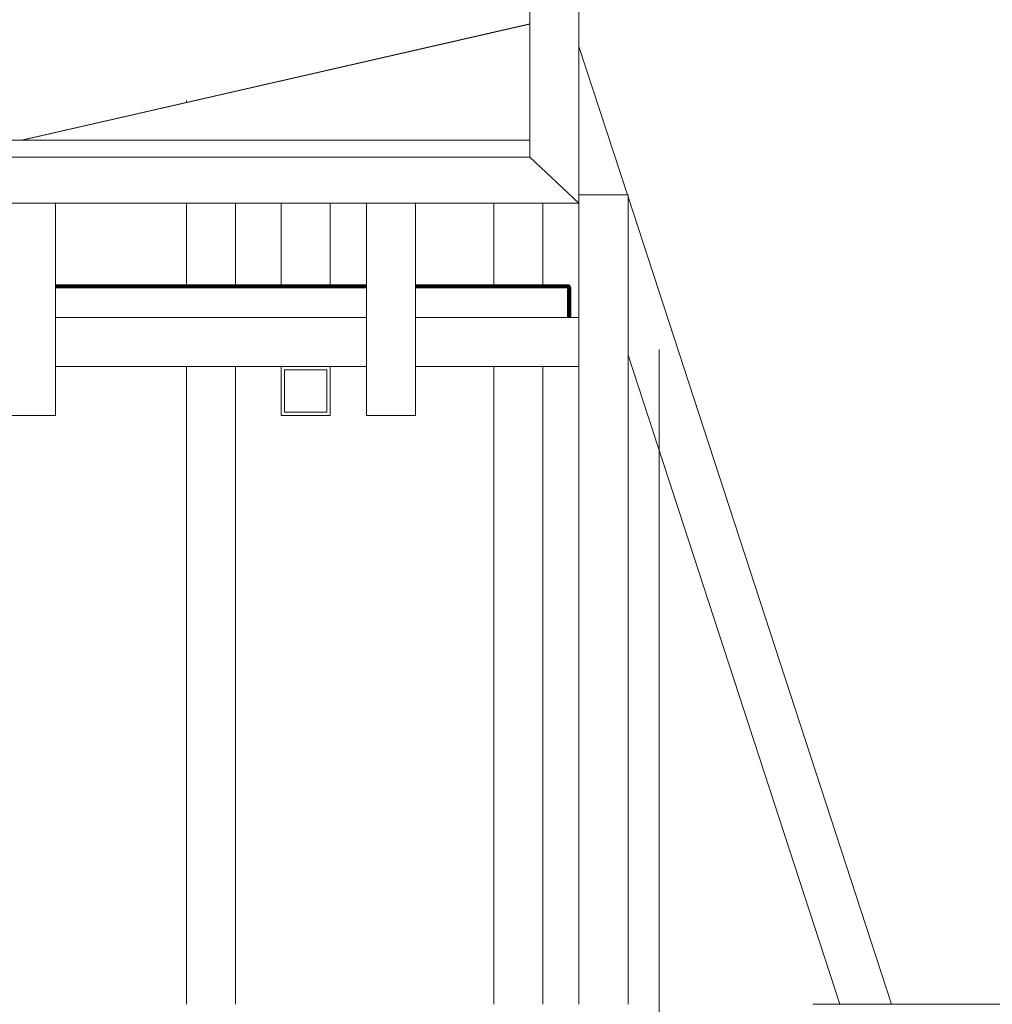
# Model space of a CAD drawing. Header units: millimetres. Extents: x -56182 to 286826, y -36685 to 98759.
# Tile 55 of 97: x -48781 to -48186, y -150 to 452. Entities that reach past the tile are written whole.
import ezdxf

# ---------------------------------------------------------------- set-up
doc = ezdxf.new("R2010")
doc.units = ezdxf.units.MM
doc.linetypes.add('Center', pattern=[2999.999912, 1200.000007, -599.999968, 599.999968, -599.999968])
for name, color, linetype, lineweight, true_color in [('Furniture-1', 7, 'Continuous', 9, 0xaaaaaa), ('Grids-3', 7, 'Center', 9, 0xaaaaaa), ('Kohvikulaud-1', 7, 'Continuous', 9, 0xaaaaaa), ('Kohvikutool-1', 7, 'Continuous', 9, 0xaaaaaa)]:
    doc.layers.add(name, color=color, linetype=linetype, lineweight=lineweight, true_color=true_color)
doc.layers.add('Roofs-2', color=7, linetype='Continuous', lineweight=9)

# ---------------------------------------------------------------- blocks, each defined once
blk = doc.blocks.new('MA_Kohvikulaud - Kohvikulaud_DWG-11500971-Sisevaade 1')
at = {"layer": 'Kohvikulaud-1'}
for p, q in [((-48409.35, 345), (-48438.93, 435.72)), ((-48678.93, 401.31), (-48678.93, 402.56)), ((-48247.94, -150), (-48408.93, 343.72)), ((-48678.93, 289.67), (-48678.93, 339.87)), ((-48648.93, 339.87), (-48648.93, 289.67)), ((-48279.49, -150), (-48408.93, 246.95)), ((-48678.93, -150), (-48678.93, 240)), ((-48648.93, 240), (-48648.93, -150))]:
    blk.add_line(p, q, dxfattribs=at)
blk = doc.blocks.new('MA_Kohvikulaud - MA_Kohvikulaud-11500981-Sisevaade 1')
blk.add_blockref('MA_Kohvikulaud - Kohvikulaud_DWG-11500971-Sisevaade 1', (0, 0))
blk = doc.blocks.new('MA_Kohvikultool - Kohvikutool_DWG-V230-Sisevaade 1')
at = {"layer": 'Kohvikutool-1'}
for p, q in [((-48621.07, 339.87), (-48621.07, 289.67)), ((-48591.07, 289.67), (-48591.07, 339.87)), ((-48491.07, 339.87), (-48491.07, 289.67)), ((-48461.07, 289.67), (-48461.07, 339.87)), ((-48621.07, 210), (-48621.07, 240)), ((-48619.07, 238), (-48619.07, 212)), ((-48593.07, 238), (-48619.07, 238)), ((-48593.07, 212), (-48593.07, 238)), ((-48591.07, 240), (-48591.07, 210)), ((-48491.07, 240), (-48491.07, -150)), ((-48461.07, -150), (-48461.07, 240)), ((-48619.07, 212), (-48593.07, 212)), ((-48591.07, 210), (-48621.07, 210))]:
    blk.add_line(p, q, dxfattribs=at)
blk = doc.blocks.new('MA_Kohvikultool - MA_Kohvikultool-V231-Sisevaade 1')
blk.add_blockref('MA_Kohvikultool - Kohvikutool_DWG-V230-Sisevaade 1', (0, 0))
blk = doc.blocks.new('MA_Kohvikultool - Kohvikutool_DWG-V234-Sisevaade 1')
at = {"layer": 'Kohvikutool-1'}
for p, q in [((-48438.93, 762.73), (-48438.93, 339.87)), ((-48468.93, 368.06), (-48468.93, 734.54)), ((-48468.93, 449.41), (-48779.73, 378.32)), ((-48468.93, 449.4), (-48779.34, 378.32)), ((-48468.93, 378.32), (-48858.93, 378.32)), ((-48858.93, 368.06), (-48468.93, 368.06)), ((-48438.93, 339.87), (-48468.93, 368.06)), ((-48468.93, 368.06), (-48438.93, 339.87)), ((-48438.93, 345), (-48408.93, 345)), ((-48408.93, 345), (-48438.93, 345)), ((-48408.93, 345), (-48408.93, -150)), ((-48438.93, 339.87), (-48888.93, 339.87)), ((-48788.93, 339.87), (-48758.93, 339.87)), ((-48758.93, 339.87), (-48758.93, 210)), ((-48568.93, 210), (-48568.93, 339.87)), ((-48538.93, 339.87), (-48568.93, 339.87)), ((-48538.93, 339.87), (-48538.93, 210)), ((-48438.93, 339.87), (-48438.93, 270)), ((-48758.93, 289.97), (-48568.93, 289.97)), ((-48568.93, 289.86), (-48758.93, 289.86)), ((-48758.93, 289.67), (-48568.93, 289.67)), ((-48758.93, 289.41), (-48568.93, 289.41)), ((-48758.93, 289.09), (-48568.93, 289.09)), ((-48538.93, 289.97), (-48445.93, 289.97)), ((-48445.93, 289.86), (-48538.93, 289.86)), ((-48538.93, 289.67), (-48445.93, 289.67)), ((-48538.93, 289.41), (-48445.93, 289.41)), ((-48538.93, 289.09), (-48445.93, 289.09)), ((-48445.57, 289.97), (-48445.93, 290)), ((-48445.93, 290), (-48445.57, 289.97)), ((-48445.9, 289.97), (-48445.93, 290)), ((-48445.57, 289.97), (-48445.93, 290)), ((-48445.57, 289.97), (-48445.93, 290)), ((-48445.93, 290), (-48445.57, 289.97)), ((-48445.57, 289.97), (-48445.93, 290)), ((-48445.93, 290), (-48445.57, 289.97)), ((-48445.57, 289.97), (-48445.93, 290)), ((-48445.93, 289.97), (-48445.86, 289.86)), ((-48445.93, 289.86), (-48445.73, 289.67)), ((-48445.93, 289.86), (-48445.73, 289.67)), ((-48445.93, 289.86), (-48445.93, 289.67)), ((-48445.93, 289.86), (-48445.73, 289.67)), ((-48445.93, 289.86), (-48445.73, 289.67)), ((-48445.93, 289.86), (-48445.73, 289.67)), ((-48445.93, 289.67), (-48445.8, 289.86)), ((-48445.93, 289.67), (-48445.73, 289.67)), ((-48445.93, 289.67), (-48445.93, 289.41)), ((-48445.73, 289.67), (-48445.93, 289.67)), ((-48445.93, 289.67), (-48445.73, 289.67)), ((-48445.73, 289.67), (-48445.93, 289.67)), ((-48445.93, 289.67), (-48445.73, 289.67)), ((-48445.73, 289.67), (-48445.93, 289.67)), ((-48445.73, 289.67), (-48445.93, 289.67)), ((-48445.93, 289.67), (-48445.73, 289.67)), ((-48445.93, 289.41), (-48445.67, 289.41)), ((-48445.93, 289.41), (-48445.93, 289.09)), ((-48445.67, 289.41), (-48445.93, 289.41)), ((-48445.93, 289.41), (-48445.67, 289.41)), ((-48445.67, 289.41), (-48445.93, 289.41)), ((-48445.93, 289.41), (-48445.67, 289.41)), ((-48445.67, 289.41), (-48445.93, 289.41)), ((-48445.67, 289.41), (-48445.93, 289.41)), ((-48445.93, 289.41), (-48445.67, 289.41)), ((-48445.93, 289.09), (-48445.63, 289.09)), ((-48445.93, 289.09), (-48445.93, 288.74)), ((-48445.63, 289.09), (-48445.93, 289.09)), ((-48445.93, 289.09), (-48445.63, 289.09)), ((-48445.63, 289.09), (-48445.93, 289.09)), ((-48445.93, 289.09), (-48445.63, 289.09)), ((-48445.63, 289.09), (-48445.93, 289.09)), ((-48445.63, 289.09), (-48445.93, 289.09)), ((-48445.93, 289.09), (-48445.63, 289.09)), ((-48445.86, 289.86), (-48445.73, 289.67)), ((-48445.8, 289.86), (-48445.53, 289.67)), ((-48445.8, 289.86), (-48445.73, 289.67)), ((-48445.8, 289.86), (-48445.53, 289.67)), ((-48445.8, 289.86), (-48445.73, 289.67)), ((-48445.8, 289.86), (-48445.53, 289.67)), ((-48445.8, 289.86), (-48445.73, 289.67)), ((-48445.8, 289.86), (-48445.53, 289.67)), ((-48445.73, 289.67), (-48445.8, 289.86)), ((-48445.73, 289.67), (-48445.66, 289.86)), ((-48445.73, 289.67), (-48445.66, 289.86)), ((-48445.73, 289.67), (-48445.66, 289.86)), ((-48445.73, 289.67), (-48445.66, 289.86)), ((-48445.73, 289.86), (-48445.73, 289.67)), ((-48445.67, 289.41), (-48445.73, 289.67)), ((-48445.73, 289.67), (-48445.53, 289.67)), ((-48445.73, 289.67), (-48445.67, 289.41)), ((-48445.53, 289.67), (-48445.73, 289.67)), ((-48445.67, 289.41), (-48445.73, 289.67)), ((-48445.73, 289.67), (-48445.53, 289.67)), ((-48445.73, 289.67), (-48445.67, 289.41)), ((-48445.53, 289.67), (-48445.73, 289.67)), ((-48445.67, 289.41), (-48445.73, 289.67)), ((-48445.73, 289.67), (-48445.53, 289.67)), ((-48445.73, 289.67), (-48445.67, 289.41)), ((-48445.53, 289.67), (-48445.73, 289.67)), ((-48445.67, 289.41), (-48445.73, 289.67)), ((-48445.73, 289.67), (-48445.53, 289.67)), ((-48445.73, 289.67), (-48445.67, 289.41)), ((-48445.53, 289.67), (-48445.73, 289.67)), ((-48445.63, 289.09), (-48445.67, 289.41)), ((-48445.67, 289.41), (-48445.41, 289.41)), ((-48445.67, 289.41), (-48445.63, 289.09)), ((-48445.41, 289.41), (-48445.67, 289.41)), ((-48445.63, 289.09), (-48445.67, 289.41)), ((-48445.67, 289.41), (-48445.41, 289.41)), ((-48445.67, 289.41), (-48445.63, 289.09)), ((-48445.41, 289.41), (-48445.67, 289.41)), ((-48445.63, 289.09), (-48445.67, 289.41)), ((-48445.67, 289.41), (-48445.41, 289.41)), ((-48445.67, 289.41), (-48445.63, 289.09)), ((-48445.41, 289.41), (-48445.67, 289.41)), ((-48445.63, 289.09), (-48445.67, 289.41)), ((-48445.67, 289.41), (-48445.41, 289.41)), ((-48445.67, 289.41), (-48445.63, 289.09)), ((-48445.41, 289.41), (-48445.67, 289.41)), ((-48445.66, 289.86), (-48445.53, 289.67)), ((-48445.66, 289.86), (-48445.33, 289.67)), ((-48445.66, 289.86), (-48445.53, 289.67)), ((-48445.66, 289.86), (-48445.53, 289.67)), ((-48445.66, 289.86), (-48445.33, 289.67)), ((-48445.66, 289.86), (-48445.53, 289.67)), ((-48445.66, 289.86), (-48445.53, 289.67)), ((-48445.66, 289.86), (-48445.33, 289.67)), ((-48445.66, 289.86), (-48445.53, 289.67)), ((-48445.66, 289.86), (-48445.53, 289.67)), ((-48445.66, 289.86), (-48445.33, 289.67)), ((-48445.66, 289.86), (-48445.53, 289.67)), ((-48445.59, 288.74), (-48445.63, 289.09)), ((-48445.63, 289.09), (-48445.31, 289.09)), ((-48445.63, 289.09), (-48445.59, 288.74)), ((-48445.31, 289.09), (-48445.63, 289.09)), ((-48445.59, 288.74), (-48445.63, 289.09)), ((-48445.63, 289.09), (-48445.31, 289.09)), ((-48445.63, 289.09), (-48445.59, 288.74)), ((-48445.31, 289.09), (-48445.63, 289.09)), ((-48445.59, 288.74), (-48445.63, 289.09)), ((-48445.63, 289.09), (-48445.31, 289.09)), ((-48445.63, 289.09), (-48445.59, 288.74)), ((-48445.31, 289.09), (-48445.63, 289.09)), ((-48445.59, 288.74), (-48445.63, 289.09)), ((-48445.63, 289.09), (-48445.31, 289.09)), ((-48445.63, 289.09), (-48445.59, 288.74)), ((-48445.31, 289.09), (-48445.63, 289.09)), ((-48445.57, 289.97), (-48445.19, 289.86)), ((-48445.2, 289.86), (-48445.57, 289.97)), ((-48445.57, 289.97), (-48445.19, 289.86)), ((-48445.2, 289.86), (-48445.57, 289.97)), ((-48445.2, 289.86), (-48445.57, 289.97)), ((-48445.19, 289.86), (-48445.57, 289.97)), ((-48445.19, 289.86), (-48445.57, 289.97)), ((-48445.57, 289.97), (-48445.19, 289.86)), ((-48445.53, 289.86), (-48445.53, 289.67)), ((-48445.53, 289.86), (-48445.33, 289.67)), ((-48445.53, 289.86), (-48445.16, 289.67)), ((-48445.53, 289.86), (-48445.33, 289.67)), ((-48445.53, 289.86), (-48445.53, 289.67)), ((-48445.53, 289.86), (-48445.33, 289.67)), ((-48445.53, 289.86), (-48445.16, 289.67)), ((-48445.53, 289.86), (-48445.33, 289.67)), ((-48445.53, 289.86), (-48445.53, 289.67)), ((-48445.53, 289.86), (-48445.33, 289.67)), ((-48445.53, 289.86), (-48445.16, 289.67)), ((-48445.53, 289.86), (-48445.33, 289.67)), ((-48445.53, 289.86), (-48445.53, 289.67)), ((-48445.53, 289.86), (-48445.33, 289.67)), ((-48445.53, 289.86), (-48445.16, 289.67)), ((-48445.53, 289.86), (-48445.33, 289.67)), ((-48445.53, 289.67), (-48445.41, 289.41)), ((-48445.53, 289.67), (-48445.33, 289.67)), ((-48445.53, 289.67), (-48445.41, 289.41)), ((-48445.33, 289.67), (-48445.53, 289.67)), ((-48445.53, 289.67), (-48445.41, 289.41)), ((-48445.53, 289.67), (-48445.33, 289.67)), ((-48445.53, 289.67), (-48445.41, 289.41)), ((-48445.33, 289.67), (-48445.53, 289.67)), ((-48445.53, 289.67), (-48445.41, 289.41)), ((-48445.53, 289.67), (-48445.33, 289.67)), ((-48445.53, 289.67), (-48445.41, 289.41)), ((-48445.33, 289.67), (-48445.53, 289.67)), ((-48445.53, 289.67), (-48445.41, 289.41)), ((-48445.53, 289.67), (-48445.33, 289.67)), ((-48445.53, 289.67), (-48445.41, 289.41)), ((-48445.33, 289.67), (-48445.53, 289.67)), ((-48445.41, 289.86), (-48445.33, 289.67)), ((-48445.41, 289.86), (-48445.16, 289.67)), ((-48445.41, 289.86), (-48445.01, 289.67)), ((-48445.41, 289.86), (-48445.16, 289.67)), ((-48445.41, 289.86), (-48445.33, 289.67)), ((-48445.41, 289.86), (-48445.16, 289.67)), ((-48445.41, 289.86), (-48445.01, 289.67)), ((-48445.41, 289.86), (-48445.16, 289.67)), ((-48445.41, 289.86), (-48445.33, 289.67)), ((-48445.41, 289.86), (-48445.16, 289.67)), ((-48445.41, 289.86), (-48445.01, 289.67)), ((-48445.41, 289.86), (-48445.16, 289.67)), ((-48445.41, 289.86), (-48445.33, 289.67)), ((-48445.41, 289.86), (-48445.16, 289.67)), ((-48445.41, 289.86), (-48445.01, 289.67)), ((-48445.41, 289.86), (-48445.16, 289.67)), ((-48445.41, 289.41), (-48445.31, 289.09)), ((-48445.41, 289.41), (-48445.16, 289.41)), ((-48445.41, 289.41), (-48445.31, 289.09)), ((-48445.16, 289.41), (-48445.41, 289.41)), ((-48445.41, 289.41), (-48445.31, 289.09)), ((-48445.41, 289.41), (-48445.16, 289.41)), ((-48445.41, 289.41), (-48445.31, 289.09)), ((-48445.16, 289.41), (-48445.41, 289.41)), ((-48445.41, 289.41), (-48445.31, 289.09)), ((-48445.41, 289.41), (-48445.16, 289.41)), ((-48445.41, 289.41), (-48445.31, 289.09)), ((-48445.16, 289.41), (-48445.41, 289.41)), ((-48445.41, 289.41), (-48445.31, 289.09)), ((-48445.41, 289.41), (-48445.16, 289.41)), ((-48445.41, 289.41), (-48445.31, 289.09)), ((-48445.16, 289.41), (-48445.41, 289.41)), ((-48445.33, 289.67), (-48445.16, 289.41)), ((-48445.33, 289.67), (-48445.16, 289.67)), ((-48445.33, 289.67), (-48445.16, 289.41)), ((-48445.16, 289.67), (-48445.33, 289.67)), ((-48445.33, 289.67), (-48445.16, 289.41)), ((-48445.33, 289.67), (-48445.16, 289.67)), ((-48445.33, 289.67), (-48445.16, 289.41)), ((-48445.16, 289.67), (-48445.33, 289.67)), ((-48445.33, 289.67), (-48445.16, 289.41)), ((-48445.33, 289.67), (-48445.16, 289.67)), ((-48445.33, 289.67), (-48445.16, 289.41)), ((-48445.16, 289.67), (-48445.33, 289.67)), ((-48445.33, 289.67), (-48445.16, 289.41)), ((-48445.33, 289.67), (-48445.16, 289.67)), ((-48445.33, 289.67), (-48445.16, 289.41)), ((-48445.16, 289.67), (-48445.33, 289.67)), ((-48445.31, 289.86), (-48445.16, 289.67)), ((-48445.31, 289.86), (-48445.01, 289.67)), ((-48445.31, 289.86), (-48444.91, 289.67)), ((-48445.31, 289.86), (-48445.01, 289.67)), ((-48445.31, 289.86), (-48445.16, 289.67)), ((-48445.31, 289.86), (-48445.01, 289.67)), ((-48445.31, 289.86), (-48444.91, 289.67)), ((-48445.31, 289.86), (-48445.01, 289.67)), ((-48445.31, 289.86), (-48445.16, 289.67)), ((-48445.31, 289.86), (-48445.01, 289.67)), ((-48445.31, 289.86), (-48444.91, 289.67)), ((-48445.31, 289.86), (-48445.01, 289.67)), ((-48445.31, 289.86), (-48445.16, 289.67)), ((-48445.31, 289.86), (-48445.01, 289.67)), ((-48445.31, 289.86), (-48444.91, 289.67)), ((-48445.31, 289.86), (-48445.01, 289.67)), ((-48445.31, 289.09), (-48445.25, 288.74)), ((-48445.31, 289.09), (-48445.01, 289.09)), ((-48445.31, 289.09), (-48445.25, 288.74)), ((-48445.01, 289.09), (-48445.31, 289.09)), ((-48445.31, 289.09), (-48445.25, 288.74)), ((-48445.31, 289.09), (-48445.01, 289.09)), ((-48445.31, 289.09), (-48445.25, 288.74)), ((-48445.01, 289.09), (-48445.31, 289.09)), ((-48445.31, 289.09), (-48445.25, 288.74)), ((-48445.31, 289.09), (-48445.01, 289.09)), ((-48445.31, 289.09), (-48445.25, 288.74)), ((-48445.01, 289.09), (-48445.31, 289.09)), ((-48445.31, 289.09), (-48445.25, 288.74)), ((-48445.31, 289.09), (-48445.01, 289.09)), ((-48445.31, 289.09), (-48445.25, 288.74)), ((-48445.01, 289.09), (-48445.31, 289.09)), ((-48445.25, 289.86), (-48445.01, 289.67)), ((-48445.25, 289.86), (-48444.91, 289.67)), ((-48444.85, 289.67), (-48445.25, 289.86)), ((-48445.25, 289.86), (-48444.91, 289.67)), ((-48445.25, 289.86), (-48445.01, 289.67)), ((-48445.25, 289.86), (-48444.91, 289.67)), ((-48444.85, 289.67), (-48445.25, 289.86)), ((-48445.25, 289.86), (-48444.91, 289.67)), ((-48445.25, 289.86), (-48445.01, 289.67)), ((-48445.25, 289.86), (-48444.91, 289.67)), ((-48444.85, 289.67), (-48445.25, 289.86)), ((-48445.25, 289.86), (-48444.91, 289.67)), ((-48445.25, 289.86), (-48445.01, 289.67)), ((-48445.25, 289.86), (-48444.91, 289.67)), ((-48444.85, 289.67), (-48445.25, 289.86)), ((-48445.25, 289.86), (-48444.91, 289.67)), ((-48444.85, 289.67), (-48445.23, 289.86)), ((-48444.85, 289.67), (-48445.23, 289.86)), ((-48445.23, 289.86), (-48444.85, 289.67)), ((-48445.21, 289.86), (-48444.91, 289.67)), ((-48444.85, 289.67), (-48445.21, 289.86)), ((-48445.21, 289.86), (-48444.91, 289.67)), ((-48444.85, 289.67), (-48445.21, 289.86)), ((-48445.21, 289.86), (-48444.91, 289.67)), ((-48444.85, 289.67), (-48445.21, 289.86)), ((-48445.21, 289.86), (-48444.91, 289.67)), ((-48445.21, 289.86), (-48444.85, 289.67)), ((-48445.2, 289.86), (-48444.85, 289.67)), ((-48444.84, 289.67), (-48445.2, 289.86)), ((-48445.2, 289.86), (-48444.85, 289.67)), ((-48444.84, 289.67), (-48445.2, 289.86)), ((-48445.2, 289.86), (-48444.85, 289.67)), ((-48444.84, 289.67), (-48445.2, 289.86)), ((-48444.84, 289.67), (-48445.2, 289.86)), ((-48444.84, 289.67), (-48445.2, 289.86)), ((-48445.19, 289.86), (-48444.84, 289.67)), ((-48445.19, 289.86), (-48444.84, 289.67)), ((-48445.19, 289.86), (-48444.84, 289.67)), ((-48444.84, 289.67), (-48445.19, 289.86)), ((-48445.19, 289.86), (-48444.84, 289.67)), ((-48444.84, 289.67), (-48445.19, 289.86)), ((-48445.19, 289.86), (-48444.84, 289.67)), ((-48445.19, 289.86), (-48444.85, 289.67)), ((-48445.16, 289.67), (-48444.93, 289.41)), ((-48445.16, 289.67), (-48445.01, 289.67)), ((-48445.16, 289.67), (-48444.93, 289.41)), ((-48445.01, 289.67), (-48445.16, 289.67)), ((-48445.16, 289.67), (-48444.93, 289.41)), ((-48445.16, 289.67), (-48445.01, 289.67)), ((-48445.16, 289.67), (-48444.93, 289.41)), ((-48445.01, 289.67), (-48445.16, 289.67)), ((-48445.16, 289.67), (-48444.93, 289.41)), ((-48445.16, 289.67), (-48445.01, 289.67)), ((-48445.16, 289.67), (-48444.93, 289.41)), ((-48445.01, 289.67), (-48445.16, 289.67)), ((-48445.16, 289.67), (-48444.93, 289.41)), ((-48445.16, 289.67), (-48445.01, 289.67)), ((-48445.16, 289.67), (-48444.93, 289.41)), ((-48445.01, 289.67), (-48445.16, 289.67)), ((-48445.16, 289.41), (-48445.01, 289.09)), ((-48445.16, 289.41), (-48444.93, 289.41)), ((-48445.16, 289.41), (-48445.01, 289.09)), ((-48444.93, 289.41), (-48445.16, 289.41)), ((-48445.16, 289.41), (-48445.01, 289.09)), ((-48445.16, 289.41), (-48444.93, 289.41)), ((-48445.16, 289.41), (-48445.01, 289.09)), ((-48444.93, 289.41), (-48445.16, 289.41)), ((-48445.16, 289.41), (-48445.01, 289.09)), ((-48445.16, 289.41), (-48444.93, 289.41)), ((-48445.16, 289.41), (-48445.01, 289.09)), ((-48444.93, 289.41), (-48445.16, 289.41)), ((-48445.16, 289.41), (-48445.01, 289.09)), ((-48445.16, 289.41), (-48444.93, 289.41)), ((-48445.16, 289.41), (-48445.01, 289.09)), ((-48444.93, 289.41), (-48445.16, 289.41)), ((-48445.01, 289.67), (-48444.75, 289.41)), ((-48445.01, 289.67), (-48444.91, 289.67)), ((-48445.01, 289.67), (-48444.75, 289.41)), ((-48444.91, 289.67), (-48445.01, 289.67)), ((-48445.01, 289.67), (-48444.75, 289.41)), ((-48445.01, 289.67), (-48444.91, 289.67)), ((-48445.01, 289.67), (-48444.75, 289.41)), ((-48444.91, 289.67), (-48445.01, 289.67)), ((-48445.01, 289.67), (-48444.75, 289.41)), ((-48445.01, 289.67), (-48444.91, 289.67)), ((-48445.01, 289.67), (-48444.75, 289.41)), ((-48444.91, 289.67), (-48445.01, 289.67)), ((-48445.01, 289.67), (-48444.75, 289.41)), ((-48445.01, 289.67), (-48444.91, 289.67)), ((-48445.01, 289.67), (-48444.75, 289.41)), ((-48444.91, 289.67), (-48445.01, 289.67)), ((-48445.01, 289.09), (-48444.91, 288.74)), ((-48445.01, 289.09), (-48444.75, 289.09)), ((-48445.01, 289.09), (-48444.91, 288.74)), ((-48444.75, 289.09), (-48445.01, 289.09)), ((-48445.01, 289.09), (-48444.91, 288.74)), ((-48445.01, 289.09), (-48444.75, 289.09)), ((-48445.01, 289.09), (-48444.91, 288.74)), ((-48444.75, 289.09), (-48445.01, 289.09)), ((-48445.01, 289.09), (-48444.91, 288.74)), ((-48445.01, 289.09), (-48444.75, 289.09)), ((-48445.01, 289.09), (-48444.91, 288.74)), ((-48444.75, 289.09), (-48445.01, 289.09)), ((-48445.01, 289.09), (-48444.91, 288.74)), ((-48445.01, 289.09), (-48444.75, 289.09)), ((-48445.01, 289.09), (-48444.91, 288.74)), ((-48444.75, 289.09), (-48445.01, 289.09)), ((-48444.93, 289.41), (-48444.75, 289.09)), ((-48444.93, 289.41), (-48444.75, 289.41)), ((-48444.93, 289.41), (-48444.75, 289.09)), ((-48444.75, 289.41), (-48444.93, 289.41)), ((-48444.93, 289.41), (-48444.75, 289.09)), ((-48444.93, 289.41), (-48444.75, 289.41)), ((-48444.93, 289.41), (-48444.75, 289.09)), ((-48444.75, 289.41), (-48444.93, 289.41)), ((-48444.93, 289.41), (-48444.75, 289.09)), ((-48444.93, 289.41), (-48444.75, 289.41)), ((-48444.93, 289.41), (-48444.75, 289.09)), ((-48444.75, 289.41), (-48444.93, 289.41)), ((-48444.93, 289.41), (-48444.75, 289.09)), ((-48444.93, 289.41), (-48444.75, 289.41)), ((-48444.93, 289.41), (-48444.75, 289.09)), ((-48444.75, 289.41), (-48444.93, 289.41)), ((-48444.91, 289.67), (-48444.62, 289.41)), ((-48444.91, 289.67), (-48444.85, 289.67)), ((-48444.91, 289.67), (-48444.62, 289.41)), ((-48444.85, 289.67), (-48444.91, 289.67)), ((-48444.91, 289.67), (-48444.62, 289.41)), ((-48444.91, 289.67), (-48444.85, 289.67)), ((-48444.91, 289.67), (-48444.62, 289.41)), ((-48444.85, 289.67), (-48444.91, 289.67)), ((-48444.91, 289.67), (-48444.62, 289.41)), ((-48444.91, 289.67), (-48444.85, 289.67)), ((-48444.91, 289.67), (-48444.62, 289.41)), ((-48444.85, 289.67), (-48444.91, 289.67)), ((-48444.91, 289.67), (-48444.62, 289.41)), ((-48444.91, 289.67), (-48444.85, 289.67)), ((-48444.91, 289.67), (-48444.62, 289.41)), ((-48444.85, 289.67), (-48444.91, 289.67)), ((-48444.85, 289.67), (-48444.54, 289.41)), ((-48444.84, 289.67), (-48444.85, 289.67)), ((-48444.54, 289.41), (-48444.85, 289.67)), ((-48444.85, 289.67), (-48444.84, 289.67)), ((-48444.85, 289.67), (-48444.54, 289.41)), ((-48444.84, 289.67), (-48444.85, 289.67)), ((-48444.54, 289.41), (-48444.85, 289.67)), ((-48444.85, 289.67), (-48444.84, 289.67)), ((-48444.85, 289.67), (-48444.54, 289.41)), ((-48444.84, 289.67), (-48444.85, 289.67)), ((-48444.54, 289.41), (-48444.85, 289.67)), ((-48444.85, 289.67), (-48444.84, 289.67)), ((-48444.85, 289.67), (-48444.54, 289.41)), ((-48444.84, 289.67), (-48444.85, 289.67)), ((-48444.54, 289.41), (-48444.85, 289.67)), ((-48444.84, 289.67), (-48444.85, 289.67)), ((-48444.84, 289.67), (-48444.52, 289.41)), ((-48444.84, 289.67), (-48444.52, 289.41)), ((-48444.84, 289.67), (-48444.52, 289.41)), ((-48444.84, 289.67), (-48444.52, 289.41)), ((-48444.84, 289.67), (-48444.52, 289.41)), ((-48444.84, 289.67), (-48444.52, 289.41)), ((-48444.84, 289.67), (-48444.52, 289.41)), ((-48444.84, 289.67), (-48444.52, 289.41)), ((-48444.75, 289.41), (-48444.53, 289.09)), ((-48444.75, 289.41), (-48444.62, 289.41)), ((-48444.75, 289.41), (-48444.53, 289.09)), ((-48444.62, 289.41), (-48444.75, 289.41)), ((-48444.75, 289.41), (-48444.53, 289.09)), ((-48444.75, 289.41), (-48444.62, 289.41)), ((-48444.75, 289.41), (-48444.53, 289.09)), ((-48444.62, 289.41), (-48444.75, 289.41)), ((-48444.75, 289.41), (-48444.53, 289.09)), ((-48444.75, 289.41), (-48444.62, 289.41)), ((-48444.75, 289.41), (-48444.53, 289.09)), ((-48444.62, 289.41), (-48444.75, 289.41)), ((-48444.75, 289.41), (-48444.53, 289.09)), ((-48444.75, 289.41), (-48444.62, 289.41)), ((-48444.75, 289.41), (-48444.53, 289.09)), ((-48444.62, 289.41), (-48444.75, 289.41)), ((-48444.75, 289.09), (-48444.62, 288.74)), ((-48444.75, 289.09), (-48444.53, 289.09)), ((-48444.75, 289.09), (-48444.62, 288.74)), ((-48444.53, 289.09), (-48444.75, 289.09)), ((-48444.75, 289.09), (-48444.62, 288.74)), ((-48444.75, 289.09), (-48444.53, 289.09)), ((-48444.75, 289.09), (-48444.62, 288.74)), ((-48444.53, 289.09), (-48444.75, 289.09)), ((-48444.75, 289.09), (-48444.62, 288.74)), ((-48444.75, 289.09), (-48444.53, 289.09)), ((-48444.75, 289.09), (-48444.62, 288.74)), ((-48444.53, 289.09), (-48444.75, 289.09)), ((-48444.75, 289.09), (-48444.62, 288.74)), ((-48444.75, 289.09), (-48444.53, 289.09)), ((-48444.75, 289.09), (-48444.62, 288.74)), ((-48444.53, 289.09), (-48444.75, 289.09)), ((-48444.62, 289.41), (-48444.37, 289.09)), ((-48444.62, 289.41), (-48444.54, 289.41)), ((-48444.62, 289.41), (-48444.37, 289.09)), ((-48444.54, 289.41), (-48444.62, 289.41)), ((-48444.62, 289.41), (-48444.37, 289.09)), ((-48444.62, 289.41), (-48444.54, 289.41)), ((-48444.62, 289.41), (-48444.37, 289.09)), ((-48444.54, 289.41), (-48444.62, 289.41)), ((-48444.62, 289.41), (-48444.37, 289.09)), ((-48444.62, 289.41), (-48444.54, 289.41)), ((-48444.62, 289.41), (-48444.37, 289.09)), ((-48444.54, 289.41), (-48444.62, 289.41)), ((-48444.62, 289.41), (-48444.37, 289.09)), ((-48444.62, 289.41), (-48444.54, 289.41)), ((-48444.62, 289.41), (-48444.37, 289.09)), ((-48444.54, 289.41), (-48444.62, 289.41)), ((-48444.54, 289.41), (-48444.28, 289.09)), ((-48444.52, 289.41), (-48444.54, 289.41)), ((-48444.28, 289.09), (-48444.54, 289.41)), ((-48444.54, 289.41), (-48444.52, 289.41)), ((-48444.54, 289.41), (-48444.28, 289.09)), ((-48444.52, 289.41), (-48444.54, 289.41)), ((-48444.28, 289.09), (-48444.54, 289.41)), ((-48444.54, 289.41), (-48444.52, 289.41)), ((-48444.54, 289.41), (-48444.28, 289.09)), ((-48444.52, 289.41), (-48444.54, 289.41)), ((-48444.28, 289.09), (-48444.54, 289.41)), ((-48444.54, 289.41), (-48444.52, 289.41)), ((-48444.54, 289.41), (-48444.28, 289.09)), ((-48444.52, 289.41), (-48444.54, 289.41)), ((-48444.28, 289.09), (-48444.54, 289.41)), ((-48444.52, 289.41), (-48444.54, 289.41)), ((-48444.53, 289.09), (-48444.37, 288.74)), ((-48444.53, 289.09), (-48444.37, 289.09)), ((-48444.53, 289.09), (-48444.37, 288.74)), ((-48444.37, 289.09), (-48444.53, 289.09)), ((-48444.53, 289.09), (-48444.37, 288.74)), ((-48444.53, 289.09), (-48444.37, 289.09)), ((-48444.53, 289.09), (-48444.37, 288.74)), ((-48444.37, 289.09), (-48444.53, 289.09)), ((-48444.53, 289.09), (-48444.37, 288.74)), ((-48444.53, 289.09), (-48444.37, 289.09)), ((-48444.53, 289.09), (-48444.37, 288.74)), ((-48444.37, 289.09), (-48444.53, 289.09)), ((-48444.53, 289.09), (-48444.37, 288.74)), ((-48444.53, 289.09), (-48444.37, 289.09)), ((-48444.53, 289.09), (-48444.37, 288.74)), ((-48444.37, 289.09), (-48444.53, 289.09)), ((-48444.52, 289.41), (-48444.26, 289.09)), ((-48444.52, 289.41), (-48444.26, 289.09)), ((-48444.52, 289.41), (-48444.26, 289.09)), ((-48444.52, 289.41), (-48444.26, 289.09)), ((-48444.52, 289.41), (-48444.26, 289.09)), ((-48444.52, 289.41), (-48444.26, 289.09)), ((-48444.52, 289.41), (-48444.26, 289.09)), ((-48444.52, 289.41), (-48444.26, 289.09)), ((-48444.37, 289.09), (-48444.2, 288.74)), ((-48444.37, 289.09), (-48444.28, 289.09)), ((-48444.37, 289.09), (-48444.2, 288.74)), ((-48444.28, 289.09), (-48444.37, 289.09)), ((-48444.37, 289.09), (-48444.2, 288.74)), ((-48444.37, 289.09), (-48444.28, 289.09)), ((-48444.37, 289.09), (-48444.2, 288.74)), ((-48444.28, 289.09), (-48444.37, 289.09)), ((-48444.37, 289.09), (-48444.2, 288.74)), ((-48444.37, 289.09), (-48444.28, 289.09)), ((-48444.37, 289.09), (-48444.2, 288.74)), ((-48444.28, 289.09), (-48444.37, 289.09)), ((-48444.37, 289.09), (-48444.2, 288.74)), ((-48444.37, 289.09), (-48444.28, 289.09)), ((-48444.37, 289.09), (-48444.2, 288.74)), ((-48444.28, 289.09), (-48444.37, 289.09)), ((-48444.28, 289.09), (-48444.1, 288.74)), ((-48444.26, 289.09), (-48444.28, 289.09)), ((-48444.1, 288.74), (-48444.28, 289.09)), ((-48444.28, 289.09), (-48444.26, 289.09)), ((-48444.28, 289.09), (-48444.1, 288.74)), ((-48444.26, 289.09), (-48444.28, 289.09)), ((-48444.1, 288.74), (-48444.28, 289.09)), ((-48444.26, 289.09), (-48444.28, 289.09)), ((-48444.28, 289.09), (-48444.1, 288.74)), ((-48444.26, 289.09), (-48444.28, 289.09)), ((-48444.1, 288.74), (-48444.28, 289.09)), ((-48444.28, 289.09), (-48444.26, 289.09)), ((-48444.28, 289.09), (-48444.1, 288.74)), ((-48444.26, 289.09), (-48444.28, 289.09)), ((-48444.1, 288.74), (-48444.28, 289.09)), ((-48444.26, 289.09), (-48444.28, 289.09)), ((-48444.26, 289.09), (-48444.07, 288.74)), ((-48444.26, 289.09), (-48444.07, 288.74)), ((-48444.26, 289.09), (-48444.07, 288.74)), ((-48444.26, 289.09), (-48444.07, 288.74)), ((-48444.26, 289.09), (-48444.07, 288.74)), ((-48444.26, 289.09), (-48444.07, 288.74)), ((-48444.26, 289.09), (-48444.07, 288.74)), ((-48444.26, 289.09), (-48444.07, 288.74)), ((-48758.93, 288.74), (-48568.93, 288.74)), ((-48758.93, 288.36), (-48568.93, 288.36)), ((-48758.93, 288), (-48568.93, 288)), ((-48538.93, 288.74), (-48445.93, 288.74)), ((-48538.93, 288.36), (-48445.93, 288.36)), ((-48538.93, 288), (-48445.93, 288)), ((-48445.93, 288.74), (-48445.59, 288.74)), ((-48445.93, 288.74), (-48445.93, 288.36)), ((-48445.59, 288.74), (-48445.93, 288.74)), ((-48445.93, 288.74), (-48445.59, 288.74)), ((-48445.59, 288.74), (-48445.93, 288.74)), ((-48445.93, 288.74), (-48445.59, 288.74)), ((-48445.59, 288.74), (-48445.93, 288.74)), ((-48445.59, 288.74), (-48445.93, 288.74)), ((-48445.93, 288.74), (-48445.59, 288.74)), ((-48445.93, 288.36), (-48445.57, 288.36)), ((-48445.57, 288.36), (-48445.93, 288.36)), ((-48445.93, 288.36), (-48445.93, 288)), ((-48445.93, 288.36), (-48445.57, 288.36)), ((-48445.57, 288.36), (-48445.93, 288.36)), ((-48445.93, 288.36), (-48445.57, 288.36)), ((-48445.57, 288.36), (-48445.93, 288.36)), ((-48445.57, 288.36), (-48445.93, 288.36)), ((-48445.93, 288.36), (-48445.57, 288.36)), ((-48445.93, 288), (-48445.57, 288)), ((-48445.93, 288), (-48445.93, 270)), ((-48445.57, 288.36), (-48445.59, 288.74)), ((-48445.59, 288.74), (-48445.25, 288.74)), ((-48445.59, 288.74), (-48445.57, 288.36)), ((-48445.25, 288.74), (-48445.59, 288.74)), ((-48445.57, 288.36), (-48445.59, 288.74)), ((-48445.59, 288.74), (-48445.25, 288.74)), ((-48445.59, 288.74), (-48445.57, 288.36)), ((-48445.25, 288.74), (-48445.59, 288.74)), ((-48445.57, 288.36), (-48445.59, 288.74)), ((-48445.59, 288.74), (-48445.25, 288.74)), ((-48445.59, 288.74), (-48445.57, 288.36)), ((-48445.25, 288.74), (-48445.59, 288.74)), ((-48445.57, 288.36), (-48445.59, 288.74)), ((-48445.59, 288.74), (-48445.25, 288.74)), ((-48445.59, 288.74), (-48445.57, 288.36)), ((-48445.25, 288.74), (-48445.59, 288.74)), ((-48445.21, 288.36), (-48445.57, 288.36)), ((-48445.57, 288), (-48445.57, 288.36)), ((-48445.57, 288.36), (-48445.21, 288.36)), ((-48445.57, 288.36), (-48445.57, 288)), ((-48445.21, 288.36), (-48445.57, 288.36)), ((-48445.57, 288), (-48445.57, 288.36)), ((-48445.57, 288.36), (-48445.21, 288.36)), ((-48445.57, 288.36), (-48445.57, 288)), ((-48445.21, 288.36), (-48445.57, 288.36)), ((-48445.57, 288), (-48445.57, 288.36)), ((-48445.57, 288.36), (-48445.21, 288.36)), ((-48445.57, 288.36), (-48445.57, 288)), ((-48445.21, 288.36), (-48445.57, 288.36)), ((-48445.57, 288.36), (-48445.57, 288)), ((-48445.57, 288.36), (-48445.21, 288.36)), ((-48445.57, 288), (-48445.57, 288.36)), ((-48445.57, 288), (-48445.19, 288)), ((-48445.57, 288), (-48445.57, 270)), ((-48445.25, 288.74), (-48445.21, 288.36)), ((-48445.25, 288.74), (-48444.91, 288.74)), ((-48445.25, 288.74), (-48445.21, 288.36)), ((-48444.91, 288.74), (-48445.25, 288.74)), ((-48445.25, 288.74), (-48445.21, 288.36)), ((-48445.25, 288.74), (-48444.91, 288.74)), ((-48445.25, 288.74), (-48445.21, 288.36)), ((-48444.91, 288.74), (-48445.25, 288.74)), ((-48445.25, 288.74), (-48445.21, 288.36)), ((-48445.25, 288.74), (-48444.91, 288.74)), ((-48445.25, 288.74), (-48445.21, 288.36)), ((-48444.91, 288.74), (-48445.25, 288.74)), ((-48445.25, 288.74), (-48445.21, 288.36)), ((-48445.25, 288.74), (-48444.91, 288.74)), ((-48445.25, 288.74), (-48445.21, 288.36)), ((-48444.91, 288.74), (-48445.25, 288.74)), ((-48444.85, 288.36), (-48445.21, 288.36)), ((-48445.19, 288), (-48445.21, 288.36)), ((-48445.21, 288.36), (-48444.85, 288.36)), ((-48445.21, 288.36), (-48445.19, 288)), ((-48444.85, 288.36), (-48445.21, 288.36)), ((-48445.19, 288), (-48445.21, 288.36)), ((-48445.21, 288.36), (-48444.85, 288.36)), ((-48445.21, 288.36), (-48445.19, 288)), ((-48444.85, 288.36), (-48445.21, 288.36)), ((-48445.19, 288), (-48445.21, 288.36)), ((-48445.21, 288.36), (-48444.85, 288.36)), ((-48445.21, 288.36), (-48445.19, 288)), ((-48444.85, 288.36), (-48445.21, 288.36)), ((-48445.21, 288.36), (-48445.19, 288)), ((-48445.21, 288.36), (-48444.85, 288.36)), ((-48445.19, 288), (-48445.21, 288.36)), ((-48445.19, 288), (-48444.84, 288)), ((-48445.19, 288), (-48445.19, 270)), ((-48444.91, 288.74), (-48444.85, 288.36)), ((-48444.91, 288.74), (-48444.62, 288.74)), ((-48444.91, 288.74), (-48444.85, 288.36)), ((-48444.62, 288.74), (-48444.91, 288.74)), ((-48444.91, 288.74), (-48444.85, 288.36)), ((-48444.91, 288.74), (-48444.62, 288.74)), ((-48444.91, 288.74), (-48444.85, 288.36)), ((-48444.62, 288.74), (-48444.91, 288.74)), ((-48444.91, 288.74), (-48444.85, 288.36)), ((-48444.91, 288.74), (-48444.62, 288.74)), ((-48444.91, 288.74), (-48444.85, 288.36)), ((-48444.62, 288.74), (-48444.91, 288.74)), ((-48444.91, 288.74), (-48444.85, 288.36)), ((-48444.91, 288.74), (-48444.62, 288.74)), ((-48444.91, 288.74), (-48444.85, 288.36)), ((-48444.62, 288.74), (-48444.91, 288.74)), ((-48444.54, 288.36), (-48444.85, 288.36)), ((-48444.84, 288), (-48444.85, 288.36)), ((-48444.85, 288.36), (-48444.54, 288.36)), ((-48444.85, 288.36), (-48444.84, 288)), ((-48444.54, 288.36), (-48444.85, 288.36)), ((-48444.84, 288), (-48444.85, 288.36)), ((-48444.85, 288.36), (-48444.54, 288.36)), ((-48444.85, 288.36), (-48444.84, 288)), ((-48444.54, 288.36), (-48444.85, 288.36)), ((-48444.84, 288), (-48444.85, 288.36)), ((-48444.85, 288.36), (-48444.54, 288.36)), ((-48444.85, 288.36), (-48444.84, 288)), ((-48444.54, 288.36), (-48444.85, 288.36)), ((-48444.85, 288.36), (-48444.84, 288)), ((-48444.85, 288.36), (-48444.54, 288.36)), ((-48444.84, 288), (-48444.85, 288.36)), ((-48444.84, 288), (-48444.52, 288)), ((-48444.84, 288), (-48444.84, 270)), ((-48444.62, 288.74), (-48444.54, 288.36)), ((-48444.62, 288.74), (-48444.37, 288.74)), ((-48444.62, 288.74), (-48444.54, 288.36)), ((-48444.37, 288.74), (-48444.62, 288.74)), ((-48444.62, 288.74), (-48444.54, 288.36)), ((-48444.62, 288.74), (-48444.37, 288.74)), ((-48444.62, 288.74), (-48444.54, 288.36)), ((-48444.37, 288.74), (-48444.62, 288.74)), ((-48444.62, 288.74), (-48444.54, 288.36)), ((-48444.62, 288.74), (-48444.37, 288.74)), ((-48444.62, 288.74), (-48444.54, 288.36)), ((-48444.37, 288.74), (-48444.62, 288.74)), ((-48444.62, 288.74), (-48444.54, 288.36)), ((-48444.62, 288.74), (-48444.37, 288.74)), ((-48444.62, 288.74), (-48444.54, 288.36)), ((-48444.37, 288.74), (-48444.62, 288.74)), ((-48444.28, 288.36), (-48444.54, 288.36)), ((-48444.52, 288), (-48444.54, 288.36)), ((-48444.54, 288.36), (-48444.28, 288.36)), ((-48444.54, 288.36), (-48444.52, 288)), ((-48444.28, 288.36), (-48444.54, 288.36)), ((-48444.52, 288), (-48444.54, 288.36)), ((-48444.54, 288.36), (-48444.28, 288.36)), ((-48444.54, 288.36), (-48444.52, 288)), ((-48444.28, 288.36), (-48444.54, 288.36)), ((-48444.52, 288), (-48444.54, 288.36)), ((-48444.54, 288.36), (-48444.28, 288.36)), ((-48444.54, 288.36), (-48444.52, 288)), ((-48444.28, 288.36), (-48444.54, 288.36)), ((-48444.54, 288.36), (-48444.52, 288)), ((-48444.54, 288.36), (-48444.28, 288.36)), ((-48444.52, 288), (-48444.54, 288.36)), ((-48444.26, 288), (-48444.52, 288)), ((-48444.52, 288), (-48444.26, 288)), ((-48444.52, 288), (-48444.52, 270)), ((-48444.26, 288), (-48444.52, 288)), ((-48444.52, 288), (-48444.26, 288)), ((-48444.26, 288), (-48444.52, 288)), ((-48444.52, 288), (-48444.26, 288)), ((-48444.26, 288), (-48444.52, 288)), ((-48444.52, 288), (-48444.26, 288)), ((-48444.37, 288.74), (-48444.28, 288.36)), ((-48444.37, 288.74), (-48444.2, 288.74)), ((-48444.37, 288.74), (-48444.28, 288.36)), ((-48444.2, 288.74), (-48444.37, 288.74)), ((-48444.37, 288.74), (-48444.28, 288.36)), ((-48444.37, 288.74), (-48444.2, 288.74)), ((-48444.37, 288.74), (-48444.28, 288.36)), ((-48444.2, 288.74), (-48444.37, 288.74)), ((-48444.37, 288.74), (-48444.28, 288.36)), ((-48444.37, 288.74), (-48444.2, 288.74)), ((-48444.37, 288.74), (-48444.28, 288.36)), ((-48444.2, 288.74), (-48444.37, 288.74)), ((-48444.37, 288.74), (-48444.28, 288.36)), ((-48444.37, 288.74), (-48444.2, 288.74)), ((-48444.37, 288.74), (-48444.28, 288.36)), ((-48444.2, 288.74), (-48444.37, 288.74)), ((-48444.1, 288.36), (-48444.28, 288.36)), ((-48444.26, 288), (-48444.28, 288.36)), ((-48444.28, 288.36), (-48444.1, 288.36)), ((-48444.28, 288.36), (-48444.26, 288)), ((-48444.1, 288.36), (-48444.28, 288.36)), ((-48444.26, 288), (-48444.28, 288.36)), ((-48444.28, 288.36), (-48444.1, 288.36)), ((-48444.28, 288.36), (-48444.26, 288)), ((-48444.1, 288.36), (-48444.28, 288.36)), ((-48444.26, 288), (-48444.28, 288.36)), ((-48444.28, 288.36), (-48444.1, 288.36)), ((-48444.28, 288.36), (-48444.26, 288)), ((-48444.1, 288.36), (-48444.28, 288.36)), ((-48444.28, 288.36), (-48444.26, 288)), ((-48444.28, 288.36), (-48444.1, 288.36)), ((-48444.26, 288), (-48444.28, 288.36)), ((-48444.07, 288), (-48444.26, 288)), ((-48444.26, 288), (-48444.07, 288)), ((-48444.26, 288), (-48444.26, 270)), ((-48444.26, 270), (-48444.26, 288)), ((-48444.07, 288), (-48444.26, 288)), ((-48444.26, 288), (-48444.07, 288)), ((-48444.26, 288), (-48444.26, 270)), ((-48444.26, 270), (-48444.26, 288)), ((-48444.07, 288), (-48444.26, 288)), ((-48444.26, 288), (-48444.07, 288)), ((-48444.26, 288), (-48444.26, 270)), ((-48444.26, 288), (-48444.26, 270)), ((-48444.07, 288), (-48444.26, 288)), ((-48444.26, 288), (-48444.07, 288)), ((-48444.26, 288), (-48444.26, 270)), ((-48444.26, 270), (-48444.26, 288)), ((-48444.2, 288.74), (-48444.1, 288.36)), ((-48444.2, 288.74), (-48444.1, 288.74)), ((-48444.2, 288.74), (-48444.1, 288.36)), ((-48444.1, 288.74), (-48444.2, 288.74)), ((-48444.2, 288.74), (-48444.1, 288.36)), ((-48444.2, 288.74), (-48444.1, 288.74)), ((-48444.2, 288.74), (-48444.1, 288.36)), ((-48444.1, 288.74), (-48444.2, 288.74)), ((-48444.2, 288.74), (-48444.1, 288.36)), ((-48444.2, 288.74), (-48444.1, 288.74)), ((-48444.2, 288.74), (-48444.1, 288.36)), ((-48444.1, 288.74), (-48444.2, 288.74)), ((-48444.2, 288.74), (-48444.1, 288.36)), ((-48444.2, 288.74), (-48444.1, 288.74)), ((-48444.2, 288.74), (-48444.1, 288.36)), ((-48444.1, 288.74), (-48444.2, 288.74)), ((-48444.1, 288.74), (-48444, 288.36)), ((-48444.07, 288.74), (-48444.1, 288.74)), ((-48444, 288.36), (-48444.1, 288.74)), ((-48444.1, 288.74), (-48444.07, 288.74)), ((-48444.1, 288.74), (-48444, 288.36)), ((-48444.07, 288.74), (-48444.1, 288.74)), ((-48444, 288.36), (-48444.1, 288.74)), ((-48444.07, 288.74), (-48444.1, 288.74)), ((-48444.1, 288.74), (-48444, 288.36)), ((-48444.07, 288.74), (-48444.1, 288.74)), ((-48444, 288.36), (-48444.1, 288.74)), ((-48444.1, 288.74), (-48444.07, 288.74)), ((-48444.1, 288.74), (-48444, 288.36)), ((-48444.1, 288.74), (-48444.07, 288.74)), ((-48444, 288.36), (-48444.1, 288.74)), ((-48444.07, 288.74), (-48444.1, 288.74)), ((-48444, 288.36), (-48444.1, 288.36)), ((-48444.07, 288), (-48444.1, 288.36)), ((-48444.1, 288.36), (-48444, 288.36)), ((-48444.1, 288.36), (-48444.07, 288)), ((-48444, 288.36), (-48444.1, 288.36)), ((-48444.07, 288), (-48444.1, 288.36)), ((-48444.1, 288.36), (-48444, 288.36)), ((-48444.1, 288.36), (-48444.07, 288)), ((-48444, 288.36), (-48444.1, 288.36)), ((-48444.07, 288), (-48444.1, 288.36)), ((-48444.1, 288.36), (-48444, 288.36)), ((-48444.1, 288.36), (-48444.07, 288)), ((-48444, 288.36), (-48444.1, 288.36)), ((-48444.1, 288.36), (-48444.07, 288)), ((-48444.1, 288.36), (-48444, 288.36)), ((-48444.07, 288), (-48444.1, 288.36)), ((-48444.07, 288.74), (-48443.96, 288.36)), ((-48444.07, 288.74), (-48443.96, 288.36)), ((-48444.07, 288.74), (-48443.96, 288.36)), ((-48444.07, 288.74), (-48443.96, 288.36)), ((-48444.07, 288.74), (-48443.96, 288.36)), ((-48444.07, 288.74), (-48443.96, 288.36)), ((-48444.07, 288.74), (-48443.96, 288.36)), ((-48444.07, 288.74), (-48443.96, 288.36)), ((-48443.96, 288), (-48444.07, 288)), ((-48444.07, 288), (-48443.96, 288)), ((-48444.07, 288), (-48444.07, 270)), ((-48444.07, 288), (-48444.07, 270)), ((-48443.96, 288), (-48444.07, 288)), ((-48444.07, 288), (-48443.96, 288)), ((-48444.07, 288), (-48444.07, 270)), ((-48444.07, 288), (-48444.07, 270)), ((-48443.96, 288), (-48444.07, 288)), ((-48444.07, 288), (-48443.96, 288)), ((-48444.07, 270), (-48444.07, 288)), ((-48444.07, 288), (-48444.07, 270)), ((-48443.96, 288), (-48444.07, 288)), ((-48444.07, 288), (-48443.96, 288)), ((-48444.07, 288), (-48444.07, 270)), ((-48444.07, 270), (-48444.07, 288)), ((-48443.96, 288), (-48444, 288.36)), ((-48444, 288.36), (-48443.96, 288.36)), ((-48444, 288.36), (-48443.96, 288.36)), ((-48444, 288.36), (-48443.96, 288)), ((-48443.96, 288), (-48444, 288.36)), ((-48444, 288.36), (-48443.96, 288.36)), ((-48444, 288.36), (-48443.96, 288)), ((-48444, 288.36), (-48443.96, 288.36)), ((-48443.96, 288), (-48444, 288.36)), ((-48444, 288.36), (-48443.96, 288.36)), ((-48444, 288.36), (-48443.96, 288.36)), ((-48444, 288.36), (-48443.96, 288)), ((-48444, 288.36), (-48443.96, 288)), ((-48444, 288.36), (-48443.96, 288.36)), ((-48443.96, 288), (-48444, 288.36)), ((-48443.96, 288.36), (-48444, 288.36)), ((-48443.96, 288.36), (-48443.93, 288)), ((-48443.96, 288.36), (-48443.93, 288)), ((-48443.96, 288.36), (-48443.93, 288)), ((-48443.96, 288.36), (-48443.93, 288)), ((-48443.96, 288.36), (-48443.93, 288)), ((-48443.96, 288.36), (-48443.93, 288)), ((-48443.96, 288.36), (-48443.93, 288)), ((-48443.96, 288.36), (-48443.93, 288)), ((-48443.93, 288), (-48443.96, 288)), ((-48443.96, 288), (-48443.93, 288)), ((-48443.96, 270), (-48443.96, 288)), ((-48443.96, 270), (-48443.96, 288)), ((-48443.93, 288), (-48443.96, 288)), ((-48443.96, 288), (-48443.93, 288)), ((-48443.96, 270), (-48443.96, 288)), ((-48443.96, 270), (-48443.96, 288)), ((-48443.93, 288), (-48443.96, 288)), ((-48443.96, 288), (-48443.93, 288)), ((-48443.96, 270), (-48443.96, 288)), ((-48443.96, 288), (-48443.96, 270)), ((-48443.93, 288), (-48443.96, 288)), ((-48443.96, 288), (-48443.93, 288)), ((-48443.96, 270), (-48443.96, 288)), ((-48443.96, 288), (-48443.96, 270)), ((-48443.93, 270), (-48443.93, 288)), ((-48443.93, 288), (-48443.93, 270)), ((-48443.93, 270), (-48443.93, 288)), ((-48443.93, 288), (-48443.93, 270)), ((-48443.93, 288), (-48443.93, 270)), ((-48443.93, 270), (-48443.93, 288)), ((-48443.93, 270), (-48443.93, 288)), ((-48443.93, 288), (-48443.93, 270)), ((-48568.93, 270), (-48758.93, 270)), ((-48438.93, 270), (-48538.93, 270)), ((-48438.93, 270), (-48438.93, 240)), ((-48438.93, 240), (-48438.93, 270)), ((-48758.93, 240), (-48568.93, 240)), ((-48538.93, 240), (-48438.93, 240)), ((-48438.93, 240), (-48438.93, -150)), ((-48788.93, 210), (-48758.93, 210)), ((-48758.93, 210), (-48788.93, 210)), ((-48538.93, 210), (-48568.93, 210)), ((-48568.93, 210), (-48538.93, 210))]:
    blk.add_line(p, q, dxfattribs=at)
blk = doc.blocks.new('MA_Kohvikultool - MA_Kohvikultool-V235-Sisevaade 1')
blk.add_blockref('MA_Kohvikultool - Kohvikutool_DWG-V234-Sisevaade 1', (0, 0))

msp = doc.modelspace()

# ---------------------------------------------------------------- linework, layer by layer
at = {"layer": 'Grids-3'}
msp.add_line((-48390, -949.6), (-48390, 11500.42), dxfattribs=at)
at = {"layer": 'Roofs-2'}
msp.add_line((-47297.96, -150), (-48296.04, -150), dxfattribs=at)

# ---------------------------------------------------------------- block references
at = {"layer": 'Furniture-1'}
for name in ['MA_Kohvikultool - MA_Kohvikultool-V231-Sisevaade 1', 'MA_Kohvikultool - MA_Kohvikultool-V235-Sisevaade 1', 'MA_Kohvikulaud - MA_Kohvikulaud-11500981-Sisevaade 1']:
    msp.add_blockref(name, (0, 0), dxfattribs=at)

doc.saveas('drawing.dxf')
